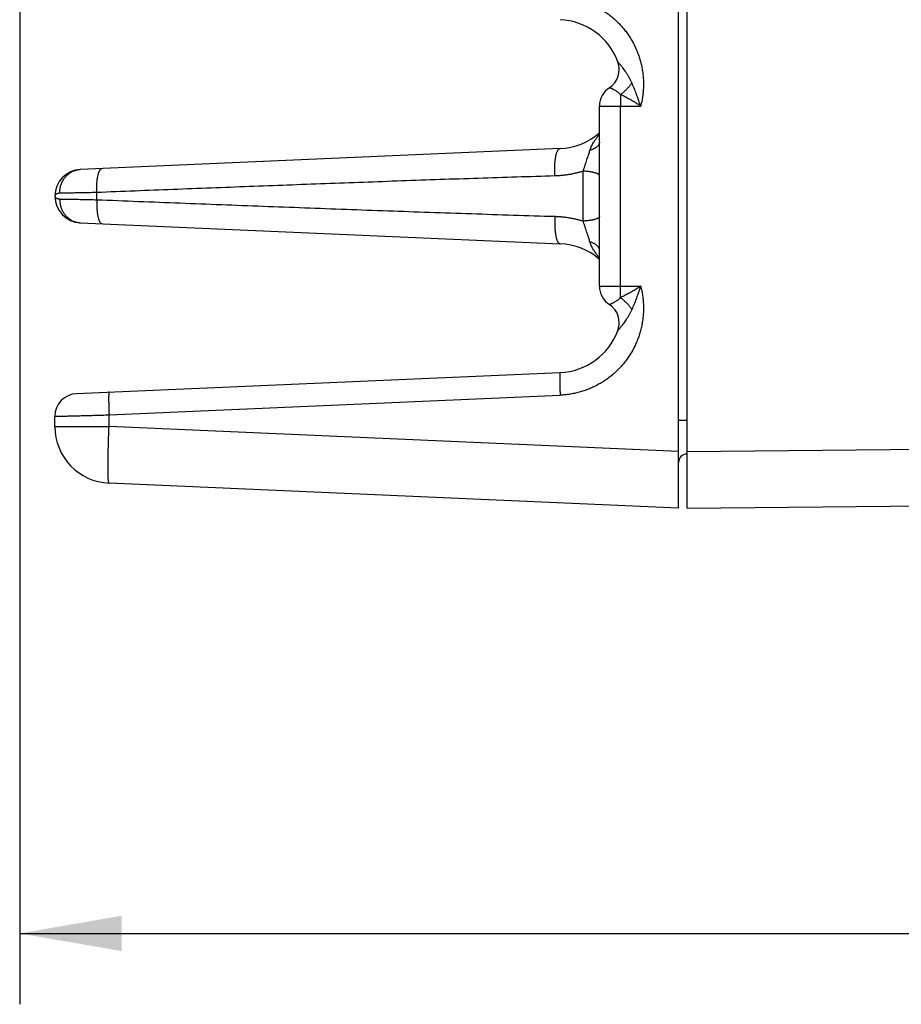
# Model space of a CAD drawing. Header units: inches. Extents: x 0 to 34, y 0 to 22.
# Tile 26 of 83: x 16.9 to 18.5, y 4.6 to 6.3. Entities that reach past the tile are written whole.
import ezdxf

# ---------------------------------------------------------------- set-up
doc = ezdxf.new("R2010")
doc.units = ezdxf.units.IN
doc.header["$LTSCALE"] = 1.87
doc.header["$MEASUREMENT"] = 0
doc.layers.get('0').update_dxf_attribs({"linetype": 'CONTINUOUS'})
doc.layers.add('DIMENSIONS', color=7, linetype='CONTINUOUS')
doc.styles.get("Standard").update_dxf_attribs({"font": 'txt', "width": 0.8})
doc.dimstyles.new('DIMSTYLE_1', dxfattribs={"dimtxt": 0.125, "dimasz": 0.18, "dimexe": 0.18, "dimexo": 0.0625, "dimgap": 0.09, "dimtad": 0, "dimtih": 1, "dimtoh": 1, "dimdec": 3, "dimzin": 4, "dimdsep": 46, "dimtxsty": 'STANDARD', "dimblk": '_FILLED', "dimblk1": '_FILLED', "dimblk2": '_FILLED', "dimcen": 0.09, "dimadec": 0, "dimazin": 0, "dimtp": 0.01, "dimtm": 0.01, "dimtfac": 1, "dimtdec": 3, "dimtofl": 0, "dimtmove": 0, "dimatfit": 3, "dimldrblk": '_FILLED', "dimfxl": 1, "dimtolj": 1, "dimtzin": 4, "dimarcsym": 0})

# ---------------------------------------------------------------- blocks, each defined once
blk = doc.blocks.new('_FILLED')
at = {"color": 0, "linetype": 'BYBLOCK'}
blk.add_solid([(0, 0), (-1, 0.1736), (-1, -0.1736)], dxfattribs=at)
blk = doc.blocks.new('*D4')
at = {"layer": 'DIMENSIONS', "color": 2, "linetype": 'CONTINUOUS'}
for p, q in [((16.93, 7.0027), (16.93, 4.6062)), ((24, 5.4448), (24, 4.6062)), ((16.93, 4.7312), (19.6109, 4.7312)), ((24, 4.7312), (21.1609, 4.7312))]:
    blk.add_line(p, q, dxfattribs=at)
at = {"layer": 'DIMENSIONS', "color": 2, "linetype": 'CONTINUOUS', "xscale": 0.18, "yscale": 0.18, "zscale": 0.18, "rotation": 180}
blk.add_blockref('_FILLED', (16.93, 4.7312), dxfattribs=at)
at = {"layer": 'DIMENSIONS', "color": 2, "linetype": 'CONTINUOUS', "xscale": 0.18, "yscale": 0.18, "zscale": 0.18}
blk.add_blockref('_FILLED', (24, 4.7312), dxfattribs=at)
at = {"layer": 'DIMENSIONS', "color": 2, "linetype": 'CONTINUOUS', "width": 0.8}
for s, p in [('7.070', (19.6734, 4.6687)), ('[', (20.2984, 4.6687)), ('179.58', (20.3984, 4.6687)), (']', (20.9984, 4.6687))]:
    blk.add_text(s, height=0.125, dxfattribs=at).set_placement(p)

msp = doc.modelspace()

# ---------------------------------------------------------------- linework, layer by layer
at = {"color": 7, "linetype": 'CONTINUOUS'}
for p, q in [((18.092, 5.4812), (18.092, 9.0312)), ((18.107, 5.4812), (18.107, 9.0312)), ((17.9526, 5.8723), (17.9526, 6.1901)), ((17.9526, 6.1901), (18.0253, 6.1901)), ((17.9895, 5.8723), (17.9895, 6.1901)), ((17.8832, 6.1151), (17.0369, 6.0782)), ((17.924, 5.9872), (17.924, 6.0752)), ((16.992, 6.0312), (16.992, 6.0312)), ((17.0661, 6.0249), (17.0661, 6.0375)), ((17.0369, 5.9842), (17.8832, 5.9473)), ((17.9526, 5.8723), (18.0253, 5.8723)), ((17.0302, 5.6829), (17.8832, 5.7201)), ((17.0876, 5.6454), (17.8832, 5.6802)), ((16.992, 5.625), (16.992, 5.6429)), ((17.0876, 5.625), (17.0876, 5.6454)), ((16.992, 5.625), (17.0876, 5.625)), ((18.092, 5.5811), (17.0876, 5.625)), ((18.092, 5.6363), (18.1068, 5.6363)), ((18.107, 5.6363), (18.1068, 5.6363)), ((18.107, 5.5812), (19.5462, 5.5938)), ((18.107, 5.5763), (18.1068, 5.5763)), ((18.092, 5.4812), (17.0876, 5.5251)), ((18.107, 5.4812), (19.5474, 5.4938))]:
    msp.add_line(p, q, dxfattribs=at)
for centre, radius, start, end in [((17.8783, 6.2287), 0.1137, 20.1639, 87.5), ((17.9488, 6.2546), 0.0386, 303.3294, 20.1648), ((17.9912, 6.1901), 0.0386, 123.3294, 180), ((17.8783, 6.2287), 0.1137, 272.5, 310.8343), ((17.039, 6.0312), 0.047, 92.5, 267.5), ((17.8783, 5.8337), 0.1137, 49.1654, 87.5), ((17.9912, 5.8723), 0.0386, 180, 236.6706), ((17.9488, 5.8078), 0.0386, 339.8339, 56.6706), ((17.8783, 5.8337), 0.1137, 272.5, 339.8357), ((17.032, 5.6429), 0.04, 92.501, 180), ((17.092, 5.625), 0.1, 180, 267.5), ((18.107, 5.5613), 0.015, 90.5, 180)]:
    msp.add_arc(centre, radius, start, end, dxfattribs=at)
for points, knots in [([(18.1068, 8.6649), (18.1068, 8.6373), (18.1068, 8.5332), (18.1068, 8.3562), (18.1068, 8.1362), (18.1068, 7.9234), (18.1068, 7.7141), (18.1068, 7.5057), (18.1068, 7.2973), (18.1068, 7.089), (18.1068, 6.8809), (18.1068, 6.6729), (18.1068, 6.465), (18.1068, 6.2576), (18.1068, 6.0505), (18.1068, 5.8435), (18.1068, 5.7054), (18.1068, 5.6363)], [0, 0, 0, 0, 0.027325, 0.103118, 0.175357, 0.245239, 0.313962, 0.382665, 0.451608, 0.520406, 0.589054, 0.65776, 0.726443, 0.79492, 0.863243, 0.931555, 1, 1, 1, 1]), ([(17.8832, 6.3823), (17.886, 6.3821), (17.8917, 6.3817), (17.9001, 6.3807), (17.9085, 6.3791), (17.9168, 6.3771), (17.925, 6.3747), (17.933, 6.3717), (17.9409, 6.3683), (17.9486, 6.3645), (17.9561, 6.3603), (17.9633, 6.3556), (17.9703, 6.3506), (17.9769, 6.3452), (17.9832, 6.3394), (17.9892, 6.3333), (17.9949, 6.3269), (18.0002, 6.3201), (18.0051, 6.3131), (18.0096, 6.3058), (18.0137, 6.2982), (18.0173, 6.2905), (18.0206, 6.2825), (18.0233, 6.2744), (18.0257, 6.2662), (18.0275, 6.2578), (18.0289, 6.2493), (18.0298, 6.2408), (18.0302, 6.2322), (18.0302, 6.2237), (18.0297, 6.2151), (18.0287, 6.2067), (18.0273, 6.1983), (18.026, 6.1928), (18.0253, 6.1901)], [0, 0, 0, 0, 0.03083, 0.061825, 0.092957, 0.1242, 0.155521, 0.18689, 0.218276, 0.249649, 0.280985, 0.312293, 0.343587, 0.374883, 0.406193, 0.437515, 0.468845, 0.500177, 0.531507, 0.562831, 0.594143, 0.625439, 0.656718, 0.687991, 0.719276, 0.750589, 0.781938, 0.8133, 0.844644, 0.875939, 0.907152, 0.938252, 0.969211, 1, 1, 1, 1]), ([(18.0097, 6.2308), (18.009, 6.2324), (18.0075, 6.2356), (18.0051, 6.2402), (18.0025, 6.2446), (17.9999, 6.2487), (17.9973, 6.2524), (17.995, 6.2556), (17.9929, 6.2584), (17.9911, 6.2606), (17.9896, 6.2625), (17.9884, 6.2639), (17.9874, 6.2651), (17.9866, 6.266), (17.986, 6.2667), (17.9856, 6.2672), (17.9853, 6.2675), (17.9851, 6.2678), (17.985, 6.2679), (17.985, 6.2679)], [0, 0, 0, 0, 0.118089, 0.235941, 0.350905, 0.460364, 0.561181, 0.650587, 0.727486, 0.79184, 0.8445, 0.886902, 0.920456, 0.946518, 0.966408, 0.981109, 0.991292, 0.997443, 1, 1, 1, 1]), ([(17.9897, 6.2103), (17.9891, 6.2109), (17.9879, 6.2121), (17.9859, 6.2137), (17.9839, 6.2152), (17.982, 6.2166), (17.98, 6.2177), (17.9782, 6.2188), (17.9766, 6.2196), (17.975, 6.2203), (17.9737, 6.2209), (17.9726, 6.2214), (17.9717, 6.2218), (17.971, 6.222), (17.9704, 6.2222), (17.9701, 6.2223), (17.97, 6.2224), (17.97, 6.2224)], [0, 0, 0, 0, 0.11028, 0.219883, 0.326989, 0.429769, 0.526555, 0.615986, 0.696992, 0.768802, 0.830967, 0.883285, 0.925747, 0.95847, 0.981629, 0.995413, 1, 1, 1, 1]), ([(18.0097, 6.2308), (18.0092, 6.23), (18.0081, 6.2285), (18.0064, 6.2263), (18.0045, 6.2241), (18.0026, 6.2219), (18.0006, 6.2198), (17.9985, 6.2177), (17.9964, 6.2157), (17.9942, 6.2138), (17.992, 6.212), (17.9905, 6.2109), (17.9897, 6.2103)], [0, 0, 0, 0, 0.096319, 0.194705, 0.294707, 0.395857, 0.497679, 0.59969, 0.701406, 0.802344, 0.90203, 1, 1, 1, 1]), ([(18.0253, 6.1901), (18.0245, 6.1924), (18.0228, 6.1973), (18.02, 6.2049), (18.017, 6.2132), (18.0135, 6.2219), (18.011, 6.2278), (18.0097, 6.2308)], [0, 0, 0, 0, 0.168198, 0.354986, 0.557698, 0.773628, 1, 1, 1, 1]), ([(17.9897, 6.2103), (17.9897, 6.2095), (17.9897, 6.208), (17.9896, 6.2056), (17.9896, 6.2031), (17.9895, 6.2006), (17.9895, 6.198), (17.9895, 6.1954), (17.9895, 6.1928), (17.9895, 6.191), (17.9895, 6.1901)], [0, 0, 0, 0, 0.114427, 0.233028, 0.355246, 0.480506, 0.608219, 0.737781, 0.868581, 1, 1, 1, 1]), ([(18.0253, 6.1901), (18.0231, 6.1915), (18.0187, 6.1943), (18.0118, 6.1984), (18.0047, 6.2025), (17.9973, 6.2065), (17.9923, 6.2091), (17.9897, 6.2103)], [0, 0, 0, 0, 0.18777, 0.384259, 0.586935, 0.793096, 1, 1, 1, 1]), ([(17.9357, 6.1119), (17.936, 6.1129), (17.9367, 6.115), (17.9382, 6.1184), (17.94, 6.1221), (17.9424, 6.1261), (17.9453, 6.1305), (17.9487, 6.1354), (17.9512, 6.1387), (17.9526, 6.1405), (17.9526, 6.1405)], [0, 0, 0, 0, 0.095658, 0.204199, 0.327346, 0.466617, 0.623573, 0.799806, 0.997059, 1, 1, 1, 1]), ([(17.8742, 6.0668), (17.8741, 6.0679), (17.874, 6.0701), (17.8738, 6.0733), (17.8737, 6.0766), (17.8737, 6.0798), (17.8737, 6.083), (17.8738, 6.0861), (17.874, 6.0892), (17.8742, 6.0921), (17.8746, 6.095), (17.8749, 6.0977), (17.8754, 6.1002), (17.8758, 6.1027), (17.8764, 6.1049), (17.877, 6.1069), (17.8776, 6.1087), (17.8783, 6.1104), (17.879, 6.1118), (17.8798, 6.1129), (17.8806, 6.1139), (17.8814, 6.1146), (17.8823, 6.115), (17.8829, 6.1151), (17.8832, 6.1151)], [0, 0, 0, 0, 0.06328, 0.126876, 0.190427, 0.253574, 0.315963, 0.377241, 0.437068, 0.495113, 0.551058, 0.604605, 0.655475, 0.703411, 0.748188, 0.789614, 0.827538, 0.861862, 0.892557, 0.919688, 0.943454, 0.964253, 0.982763, 1, 1, 1, 1]), ([(17.924, 6.0752), (17.9244, 6.0767), (17.9253, 6.0795), (17.9267, 6.0839), (17.9282, 6.0884), (17.9296, 6.0929), (17.9311, 6.0973), (17.9324, 6.1014), (17.9337, 6.1052), (17.9347, 6.1087), (17.9354, 6.1109), (17.9357, 6.1119)], [0, 0, 0, 0, 0.11575, 0.23678, 0.360325, 0.483605, 0.603738, 0.717955, 0.823741, 0.918526, 1, 1, 1, 1]), ([(17.9526, 6.1265), (17.9526, 6.1261), (17.9525, 6.1252), (17.9522, 6.1239), (17.9516, 6.1225), (17.9509, 6.1213), (17.9499, 6.12), (17.9487, 6.1188), (17.9474, 6.1176), (17.9458, 6.1165), (17.9441, 6.1154), (17.9422, 6.1144), (17.9402, 6.1135), (17.938, 6.1126), (17.9365, 6.1121), (17.9357, 6.1119)], [0, 0, 0, 0, 0.056059, 0.113267, 0.172681, 0.235201, 0.301536, 0.372203, 0.447543, 0.52774, 0.612849, 0.702815, 0.797489, 0.896647, 1, 1, 1, 1]), ([(17.0006, 6.0363), (17.0005, 6.0373), (17.0006, 6.0395), (17.0009, 6.0427), (17.0014, 6.0458), (17.0022, 6.0489), (17.0031, 6.0519), (17.0043, 6.0549), (17.0057, 6.0577), (17.0072, 6.0604), (17.009, 6.0629), (17.0109, 6.0653), (17.013, 6.0676), (17.0152, 6.0696), (17.0176, 6.0715), (17.0201, 6.0731), (17.0227, 6.0746), (17.0255, 6.0758), (17.0282, 6.0767), (17.0311, 6.0775), (17.034, 6.078), (17.0359, 6.0781), (17.0369, 6.0782)], [0, 0, 0, 0, 0.052253, 0.104433, 0.156491, 0.208379, 0.260057, 0.311486, 0.362633, 0.413471, 0.463981, 0.514151, 0.563975, 0.613458, 0.662611, 0.711454, 0.760014, 0.808327, 0.856434, 0.90438, 0.952218, 1, 1, 1, 1]), ([(17.0661, 6.0375), (17.066, 6.0386), (17.0659, 6.0408), (17.0659, 6.0441), (17.0659, 6.0473), (17.066, 6.0504), (17.0662, 6.0535), (17.0664, 6.0565), (17.0667, 6.0594), (17.067, 6.0622), (17.0674, 6.0648), (17.0679, 6.0672), (17.0684, 6.0694), (17.069, 6.0715), (17.0696, 6.0734), (17.0703, 6.075), (17.071, 6.0764), (17.0717, 6.0776), (17.0725, 6.0786), (17.0733, 6.0793), (17.0742, 6.0797), (17.0748, 6.0798), (17.0751, 6.0798)], [0, 0, 0, 0, 0.072849, 0.145292, 0.216912, 0.287298, 0.356048, 0.422773, 0.487101, 0.548676, 0.607169, 0.662277, 0.713729, 0.761294, 0.804787, 0.844083, 0.879135, 0.910002, 0.936899, 0.960272, 0.980905, 1, 1, 1, 1]), ([(17.8742, 6.0668), (17.8517, 6.0661), (17.8066, 6.0647), (17.7389, 6.0625), (17.6712, 6.0603), (17.6037, 6.0579), (17.5365, 6.0555), (17.4693, 6.053), (17.402, 6.0505), (17.3348, 6.048), (17.2676, 6.0454), (17.2005, 6.0428), (17.1333, 6.0402), (17.0885, 6.0384), (17.0661, 6.0375)], [0, 0, 0, 0, 0.083527, 0.167379, 0.251248, 0.334827, 0.417953, 0.500987, 0.58426, 0.667562, 0.750654, 0.833636, 0.916691, 1, 1, 1, 1]), ([(17.924, 6.0752), (17.922, 6.0746), (17.918, 6.0734), (17.912, 6.0718), (17.9059, 6.0705), (17.8997, 6.0693), (17.8935, 6.0684), (17.8872, 6.0676), (17.8808, 6.0671), (17.8764, 6.0669), (17.8742, 6.0668)], [0, 0, 0, 0, 0.123078, 0.246565, 0.370296, 0.494108, 0.618078, 0.743044, 0.870013, 1, 1, 1, 1]), ([(17.9526, 6.0672), (17.9526, 6.0675), (17.9525, 6.0679), (17.9521, 6.0686), (17.9515, 6.0692), (17.9507, 6.0698), (17.9497, 6.0704), (17.9485, 6.071), (17.9471, 6.0715), (17.9454, 6.0721), (17.9436, 6.0726), (17.9417, 6.073), (17.9395, 6.0735), (17.9372, 6.0739), (17.9348, 6.0742), (17.9322, 6.0745), (17.9296, 6.0748), (17.9268, 6.0751), (17.9249, 6.0752), (17.924, 6.0752)], [0, 0, 0, 0, 0.021035, 0.044431, 0.071904, 0.104456, 0.142598, 0.18654, 0.236306, 0.291796, 0.352822, 0.419127, 0.490399, 0.566283, 0.646384, 0.730275, 0.817497, 0.907565, 1, 1, 1, 1]), ([(17.0006, 6.0363), (17, 6.0363), (16.9988, 6.0362), (16.9972, 6.0359), (16.9957, 6.0354), (16.9944, 6.0348), (16.9934, 6.034), (16.9926, 6.0332), (16.9921, 6.0322), (16.992, 6.0315), (16.992, 6.0312)], [0, 0, 0, 0, 0.159157, 0.312711, 0.456962, 0.589148, 0.70781, 0.813718, 0.909417, 1, 1, 1, 1]), ([(16.992, 6.0312), (16.992, 6.0309), (16.9921, 6.0302), (16.9926, 6.0293), (16.9934, 6.0284), (16.9944, 6.0276), (16.9957, 6.027), (16.9972, 6.0265), (16.9988, 6.0262), (17, 6.0262), (17.0006, 6.0262)], [0, 0, 0, 0, 0.090252, 0.185946, 0.291924, 0.410671, 0.542963, 0.687336, 0.840945, 1, 1, 1, 1]), ([(17.0006, 6.0262), (17.0005, 6.0251), (17.0006, 6.023), (17.0009, 6.0198), (17.0014, 6.0166), (17.0022, 6.0135), (17.0031, 6.0105), (17.0043, 6.0076), (17.0057, 6.0047), (17.0072, 6.002), (17.009, 5.9995), (17.0109, 5.9971), (17.013, 5.9949), (17.0152, 5.9928), (17.0176, 5.991), (17.0201, 5.9893), (17.0227, 5.9879), (17.0255, 5.9867), (17.0282, 5.9857), (17.0311, 5.985), (17.034, 5.9845), (17.0359, 5.9843), (17.0369, 5.9842)], [0, 0, 0, 0, 0.052254, 0.104434, 0.156492, 0.208381, 0.260059, 0.311488, 0.362635, 0.413474, 0.463984, 0.514154, 0.563978, 0.61346, 0.662613, 0.711456, 0.760016, 0.808329, 0.856435, 0.904381, 0.952218, 1, 1, 1, 1]), ([(17.0661, 6.0375), (17.0642, 6.0375), (17.0604, 6.0374), (17.0548, 6.0373), (17.0494, 6.0372), (17.0441, 6.0371), (17.039, 6.037), (17.034, 6.0369), (17.0293, 6.0368), (17.0248, 6.0367), (17.0205, 6.0366), (17.0165, 6.0365), (17.0128, 6.0365), (17.0093, 6.0364), (17.0061, 6.0364), (17.0032, 6.0363), (17.0014, 6.0363), (17.0006, 6.0363)], [0, 0, 0, 0, 0.086916, 0.172156, 0.255394, 0.336317, 0.414637, 0.490082, 0.562384, 0.631293, 0.696564, 0.757968, 0.81529, 0.868329, 0.916904, 0.960844, 1, 1, 1, 1]), ([(17.0006, 6.0262), (17.0014, 6.0261), (17.0032, 6.0261), (17.0061, 6.0261), (17.0093, 6.026), (17.0128, 6.026), (17.0165, 6.0259), (17.0205, 6.0258), (17.0248, 6.0257), (17.0293, 6.0257), (17.034, 6.0256), (17.039, 6.0255), (17.0441, 6.0254), (17.0494, 6.0253), (17.0548, 6.0251), (17.0604, 6.025), (17.0642, 6.0249), (17.0661, 6.0249)], [0, 0, 0, 0, 0.039156, 0.083097, 0.131671, 0.184711, 0.242032, 0.303436, 0.368707, 0.437615, 0.509918, 0.585362, 0.663683, 0.744606, 0.827843, 0.913084, 1, 1, 1, 1]), ([(17.0661, 6.0249), (17.066, 6.0238), (17.0659, 6.0216), (17.0659, 6.0184), (17.0659, 6.0151), (17.066, 6.012), (17.0662, 6.0089), (17.0664, 6.0059), (17.0667, 6.003), (17.067, 6.0003), (17.0674, 5.9977), (17.0679, 5.9952), (17.0684, 5.993), (17.069, 5.9909), (17.0696, 5.9891), (17.0703, 5.9874), (17.071, 5.986), (17.0717, 5.9848), (17.0725, 5.9839), (17.0733, 5.9832), (17.0742, 5.9827), (17.0748, 5.9826), (17.0751, 5.9826)], [0, 0, 0, 0, 0.07285, 0.145294, 0.216916, 0.287303, 0.356054, 0.42278, 0.487108, 0.548683, 0.607177, 0.662284, 0.713736, 0.7613, 0.804792, 0.844088, 0.879139, 0.910005, 0.936901, 0.960273, 0.980905, 1, 1, 1, 1]), ([(17.0661, 6.0249), (17.0906, 6.0239), (17.1394, 6.022), (17.2127, 6.0191), (17.286, 6.0163), (17.3593, 6.0135), (17.4327, 6.0108), (17.5061, 6.008), (17.5795, 6.0054), (17.653, 6.0028), (17.7268, 6.0003), (17.8005, 5.9979), (17.8497, 5.9963), (17.8742, 5.9956)], [0, 0, 0, 0, 0.090892, 0.18149, 0.272044, 0.362799, 0.453759, 0.544545, 0.635193, 0.726184, 0.817533, 0.908916, 1, 1, 1, 1]), ([(17.8742, 5.9956), (17.8741, 5.9945), (17.874, 5.9924), (17.8738, 5.9891), (17.8737, 5.9859), (17.8737, 5.9826), (17.8737, 5.9795), (17.8738, 5.9763), (17.874, 5.9733), (17.8742, 5.9703), (17.8746, 5.9675), (17.8749, 5.9647), (17.8754, 5.9622), (17.8758, 5.9598), (17.8764, 5.9575), (17.877, 5.9555), (17.8776, 5.9537), (17.8783, 5.9521), (17.879, 5.9507), (17.8798, 5.9495), (17.8806, 5.9486), (17.8814, 5.9479), (17.8823, 5.9474), (17.8829, 5.9473), (17.8832, 5.9473)], [0, 0, 0, 0, 0.063279, 0.126872, 0.190422, 0.253568, 0.315955, 0.377233, 0.437059, 0.495103, 0.551049, 0.604595, 0.655465, 0.703402, 0.74818, 0.789606, 0.827531, 0.861856, 0.892553, 0.919684, 0.943452, 0.964252, 0.982763, 1, 1, 1, 1]), ([(17.8742, 5.9956), (17.8763, 5.9955), (17.8805, 5.9953), (17.8868, 5.9948), (17.893, 5.9941), (17.8992, 5.9932), (17.9054, 5.992), (17.9116, 5.9907), (17.9178, 5.9891), (17.9219, 5.9878), (17.924, 5.9872)], [0, 0, 0, 0, 0.124508, 0.248741, 0.372793, 0.496759, 0.620847, 0.745647, 0.871818, 1, 1, 1, 1]), ([(17.9526, 5.9952), (17.9526, 5.995), (17.9525, 5.9945), (17.9521, 5.9939), (17.9515, 5.9932), (17.9507, 5.9926), (17.9497, 5.992), (17.9485, 5.9915), (17.9471, 5.9909), (17.9454, 5.9904), (17.9436, 5.9899), (17.9417, 5.9894), (17.9395, 5.989), (17.9372, 5.9886), (17.9348, 5.9882), (17.9322, 5.9879), (17.9296, 5.9876), (17.9268, 5.9874), (17.9249, 5.9872), (17.924, 5.9872)], [0, 0, 0, 0, 0.021031, 0.044425, 0.071895, 0.104444, 0.142585, 0.186526, 0.236291, 0.291782, 0.352808, 0.419114, 0.490389, 0.566275, 0.646379, 0.730272, 0.817496, 0.907571, 1, 1, 1, 1]), ([(17.9357, 5.9506), (17.9354, 5.9516), (17.9347, 5.9537), (17.9337, 5.9572), (17.9324, 5.961), (17.9311, 5.9652), (17.9296, 5.9695), (17.9282, 5.974), (17.9267, 5.9785), (17.9253, 5.9829), (17.9244, 5.9858), (17.924, 5.9872)], [0, 0, 0, 0, 0.081795, 0.176561, 0.282143, 0.396147, 0.516213, 0.639578, 0.763251, 0.884332, 1, 1, 1, 1]), ([(17.9526, 5.9359), (17.9526, 5.9363), (17.9525, 5.9372), (17.9522, 5.9386), (17.9516, 5.9399), (17.9509, 5.9412), (17.9499, 5.9424), (17.9487, 5.9436), (17.9474, 5.9448), (17.9458, 5.9459), (17.9441, 5.947), (17.9422, 5.948), (17.9402, 5.9489), (17.938, 5.9498), (17.9365, 5.9503), (17.9357, 5.9506)], [0, 0, 0, 0, 0.056061, 0.113271, 0.172686, 0.235207, 0.301542, 0.37221, 0.447549, 0.527746, 0.612854, 0.702819, 0.797492, 0.896649, 1, 1, 1, 1]), ([(17.9526, 5.9219), (17.9526, 5.9219), (17.9512, 5.9237), (17.9487, 5.9271), (17.9452, 5.9319), (17.9424, 5.9363), (17.94, 5.9404), (17.9382, 5.944), (17.9367, 5.9474), (17.936, 5.9495), (17.9357, 5.9506)], [0, 0, 0, 0, 0.002598, 0.201076, 0.377533, 0.534166, 0.673224, 0.79625, 0.904628, 1, 1, 1, 1]), ([(18.0253, 5.8723), (18.026, 5.8696), (18.0273, 5.8641), (18.0287, 5.8557), (18.0297, 5.8473), (18.0302, 5.8387), (18.0302, 5.8302), (18.0298, 5.8216), (18.0289, 5.8131), (18.0275, 5.8046), (18.0257, 5.7962), (18.0233, 5.788), (18.0206, 5.7799), (18.0173, 5.7719), (18.0137, 5.7642), (18.0096, 5.7567), (18.0051, 5.7494), (18.0002, 5.7423), (17.9949, 5.7356), (17.9892, 5.7291), (17.9832, 5.723), (17.9769, 5.7172), (17.9703, 5.7118), (17.9633, 5.7068), (17.9561, 5.7021), (17.9486, 5.6979), (17.9409, 5.6941), (17.9331, 5.6907), (17.925, 5.6878), (17.9168, 5.6853), (17.9085, 5.6833), (17.9001, 5.6818), (17.8917, 5.6807), (17.886, 5.6803), (17.8832, 5.6802)], [0, 0, 0, 0, 0.030791, 0.061752, 0.092856, 0.124074, 0.155372, 0.18672, 0.218085, 0.249435, 0.280747, 0.31203, 0.343302, 0.374578, 0.405872, 0.437183, 0.468505, 0.499834, 0.531165, 0.562493, 0.593814, 0.625121, 0.656414, 0.687706, 0.719011, 0.750346, 0.781717, 0.813104, 0.844474, 0.875796, 0.90704, 0.938173, 0.969169, 1, 1, 1, 1]), ([(17.9897, 5.8521), (17.9897, 5.8529), (17.9897, 5.8545), (17.9896, 5.8568), (17.9896, 5.8593), (17.9895, 5.8618), (17.9895, 5.8644), (17.9895, 5.867), (17.9895, 5.8696), (17.9895, 5.8714), (17.9895, 5.8723)], [0, 0, 0, 0, 0.114427, 0.233028, 0.355246, 0.480506, 0.608219, 0.737781, 0.868581, 1, 1, 1, 1]), ([(18.0253, 5.8723), (18.0231, 5.8709), (18.0187, 5.8681), (18.0118, 5.864), (18.0047, 5.8599), (17.9973, 5.8559), (17.9923, 5.8534), (17.9897, 5.8521)], [0, 0, 0, 0, 0.187737, 0.384241, 0.586943, 0.793121, 1, 1, 1, 1]), ([(18.0253, 5.8723), (18.0245, 5.87), (18.0228, 5.8651), (18.02, 5.8575), (18.017, 5.8493), (18.0135, 5.8406), (18.011, 5.8346), (18.0097, 5.8316)], [0, 0, 0, 0, 0.168106, 0.354775, 0.557415, 0.773397, 1, 1, 1, 1]), ([(17.9897, 5.8521), (17.9891, 5.8515), (17.9879, 5.8503), (17.9859, 5.8487), (17.9839, 5.8472), (17.982, 5.8459), (17.98, 5.8447), (17.9782, 5.8437), (17.9766, 5.8428), (17.975, 5.8421), (17.9737, 5.8415), (17.9726, 5.841), (17.9717, 5.8407), (17.971, 5.8404), (17.9704, 5.8402), (17.9701, 5.8401), (17.97, 5.8401), (17.97, 5.8401)], [0, 0, 0, 0, 0.110412, 0.220059, 0.327147, 0.429873, 0.526604, 0.615996, 0.696972, 0.768771, 0.830935, 0.883258, 0.925722, 0.958447, 0.981623, 0.995415, 1, 1, 1, 1]), ([(17.9897, 5.8521), (17.9905, 5.8516), (17.992, 5.8504), (17.9942, 5.8486), (17.9964, 5.8467), (17.9985, 5.8447), (18.0006, 5.8427), (18.0026, 5.8405), (18.0045, 5.8384), (18.0064, 5.8361), (18.0081, 5.8339), (18.0092, 5.8324), (18.0097, 5.8316)], [0, 0, 0, 0, 0.09797, 0.197656, 0.298594, 0.400309, 0.50232, 0.604143, 0.705293, 0.805294, 0.90368, 1, 1, 1, 1]), ([(18.0097, 5.8316), (18.009, 5.83), (18.0075, 5.8268), (18.0051, 5.8222), (18.0025, 5.8177), (17.9999, 5.8137), (17.9973, 5.81), (17.995, 5.8068), (17.9929, 5.804), (17.9911, 5.8018), (17.9896, 5.7999), (17.9883, 5.7985), (17.9874, 5.7973), (17.9866, 5.7964), (17.986, 5.7957), (17.9856, 5.7952), (17.9853, 5.7949), (17.9851, 5.7947), (17.985, 5.7946), (17.985, 5.7945)], [0, 0, 0, 0, 0.118868, 0.23706, 0.352066, 0.461354, 0.561983, 0.65138, 0.728168, 0.792284, 0.844813, 0.8871, 0.920527, 0.946559, 0.96647, 0.98118, 0.991333, 0.997457, 1, 1, 1, 1]), ([(17.8832, 5.7201), (17.8832, 5.7201), (17.883, 5.7199), (17.8829, 5.7196), (17.8828, 5.7189), (17.8828, 5.7181), (17.8827, 5.717), (17.8826, 5.7157), (17.8826, 5.7141), (17.8825, 5.7124), (17.8825, 5.7105), (17.8825, 5.7083), (17.8825, 5.706), (17.8825, 5.7036), (17.8826, 5.701), (17.8826, 5.6982), (17.8827, 5.6954), (17.8828, 5.6925), (17.8829, 5.6895), (17.883, 5.6864), (17.8831, 5.6833), (17.8832, 5.6812), (17.8832, 5.6802)], [0, 0, 0, 0, 0.004588, 0.014384, 0.030002, 0.051481, 0.078737, 0.111624, 0.149953, 0.193497, 0.241991, 0.295144, 0.35263, 0.414098, 0.479172, 0.547453, 0.618523, 0.691947, 0.767272, 0.844038, 0.921773, 1, 1, 1, 1]), ([(17.0876, 5.6854), (17.0875, 5.6854), (17.0874, 5.6852), (17.0873, 5.6848), (17.0872, 5.6842), (17.0871, 5.6833), (17.087, 5.6822), (17.087, 5.6809), (17.0869, 5.6794), (17.0869, 5.6777), (17.0869, 5.6757), (17.0869, 5.6736), (17.0869, 5.6713), (17.0869, 5.6688), (17.0869, 5.6662), (17.087, 5.6635), (17.0871, 5.6607), (17.0871, 5.6577), (17.0872, 5.6547), (17.0873, 5.6517), (17.0875, 5.6486), (17.0875, 5.6465), (17.0876, 5.6454)], [0, 0, 0, 0, 0.004588, 0.014383, 0.030002, 0.051481, 0.078736, 0.111623, 0.149952, 0.193495, 0.24199, 0.295143, 0.352628, 0.414097, 0.479171, 0.547452, 0.618523, 0.691946, 0.767272, 0.844038, 0.921773, 1, 1, 1, 1]), ([(16.992, 5.6429), (16.992, 5.6429), (16.9923, 5.6429), (16.9928, 5.6429), (16.9938, 5.643), (16.995, 5.643), (16.9967, 5.643), (16.9987, 5.6431), (17.0011, 5.6432), (17.0038, 5.6432), (17.0068, 5.6433), (17.0101, 5.6434), (17.0138, 5.6435), (17.0177, 5.6436), (17.0219, 5.6437), (17.0264, 5.6438), (17.0311, 5.6439), (17.0361, 5.6441), (17.0412, 5.6442), (17.0466, 5.6444), (17.0521, 5.6445), (17.0578, 5.6446), (17.0636, 5.6448), (17.0695, 5.645), (17.0755, 5.6451), (17.0815, 5.6453), (17.0856, 5.6454), (17.0876, 5.6454)], [0, 0, 0, 0, 0.001951, 0.007798, 0.017518, 0.031072, 0.048404, 0.069449, 0.094124, 0.122336, 0.153977, 0.188928, 0.227058, 0.26823, 0.312299, 0.359117, 0.408523, 0.460339, 0.514366, 0.570396, 0.62821, 0.68759, 0.748315, 0.810156, 0.872882, 0.936249, 1, 1, 1, 1]), ([(17.0876, 5.5251), (17.0875, 5.5251), (17.0872, 5.5254), (17.087, 5.526), (17.0868, 5.527), (17.0866, 5.5284), (17.0864, 5.5301), (17.0863, 5.5323), (17.0861, 5.5348), (17.086, 5.5376), (17.0859, 5.5408), (17.0859, 5.5443), (17.0858, 5.5482), (17.0858, 5.5523), (17.0858, 5.5568), (17.0858, 5.5615), (17.0859, 5.5664), (17.0859, 5.5716), (17.086, 5.577), (17.0862, 5.5826), (17.0863, 5.5884), (17.0865, 5.5943), (17.0866, 5.6003), (17.0869, 5.6064), (17.0871, 5.6125), (17.0873, 5.6187), (17.0875, 5.6229), (17.0876, 5.625)], [0, 0, 0, 0, 0.003366, 0.00986, 0.020028, 0.033957, 0.051637, 0.07302, 0.098034, 0.126588, 0.158574, 0.19387, 0.232343, 0.273844, 0.318203, 0.36524, 0.414772, 0.466602, 0.520536, 0.576391, 0.63396, 0.692952, 0.753073, 0.814057, 0.875667, 0.937704, 1, 1, 1, 1]), ([(18.1068, 5.6363), (18.1068, 5.6349), (18.1068, 5.6321), (18.1068, 5.6278), (18.1068, 5.6236), (18.1068, 5.6195), (18.1068, 5.6154), (18.1068, 5.6115), (18.1068, 5.6076), (18.1068, 5.6039), (18.1068, 5.6004), (18.1068, 5.5971), (18.1068, 5.594), (18.1068, 5.5911), (18.1068, 5.5884), (18.1068, 5.5859), (18.1068, 5.5838), (18.1068, 5.5824), (18.1068, 5.5818)], [0, 0, 0, 0, 0.078451, 0.156501, 0.233751, 0.309809, 0.384286, 0.456803, 0.526989, 0.594489, 0.658957, 0.720066, 0.777501, 0.830966, 0.880186, 0.924909, 0.964913, 1, 1, 1, 1]), ([(18.1068, 5.5812), (18.1068, 5.5808), (18.1068, 5.58), (18.1068, 5.5789), (18.1068, 5.5778), (18.1068, 5.577), (18.1069, 5.5767), (18.1068, 5.5763), (18.1068, 5.5763)], [0, 0, 0, 0, 0.222652, 0.500434, 0.718063, 0.874381, 0.968524, 1, 1, 1, 1])]:
    msp.add_open_spline(points, degree=3, knots=knots, dxfattribs=at)
msp.add_open_spline([(18.1068, 5.5818), (18.1068, 5.5816), (18.1068, 5.5814), (18.1068, 5.5812)], degree=3, dxfattribs=at)

# ---------------------------------------------------------------- dimensions: what is measured, and where the dimension line sits
at = {"layer": 'DIMENSIONS', "color": 2, "linetype": 'CONTINUOUS'}
dim = msp.add_linear_dim(base=(24, 4.7312), p1=(16.93, 7.0027), p2=(24, 5.4448), dimstyle='DIMSTYLE_1', dxfattribs=at)
dim.commit()
dim.dimension.update_dxf_attribs({"geometry": '*D4', "text_midpoint": (20.3859, 4.7312), "dimtype": 160})

doc.saveas('drawing.dxf')
